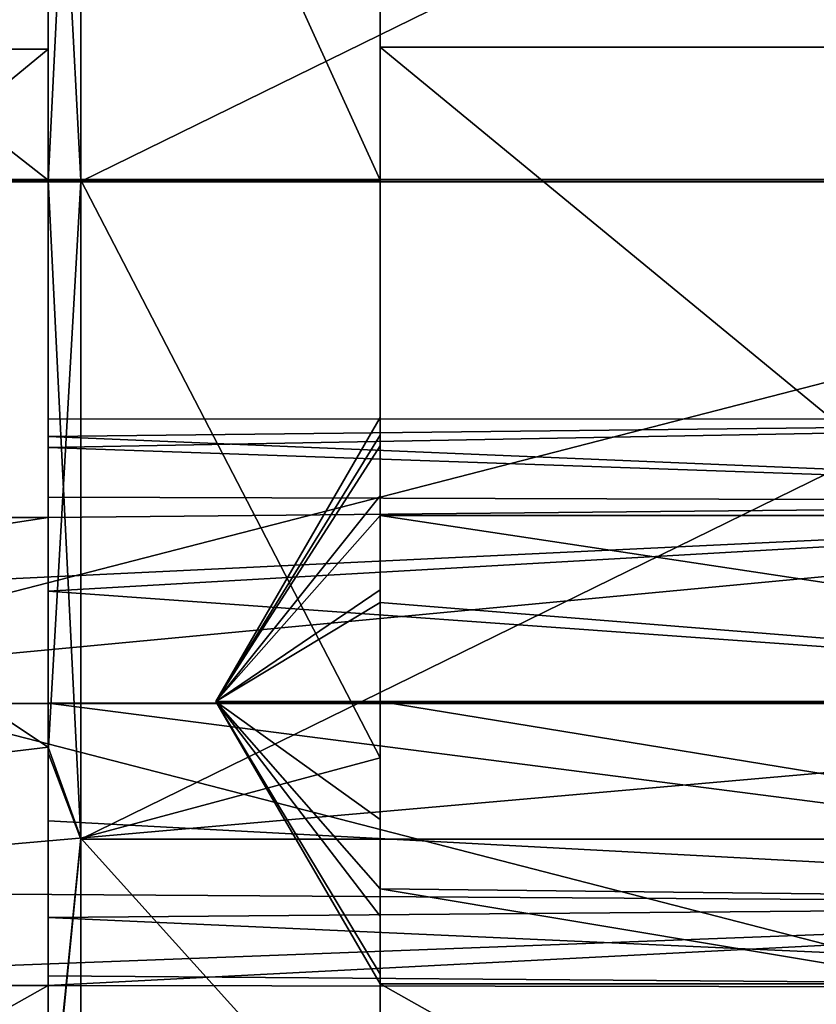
# Model space of a CAD drawing. Header units: millimetres. Extents: x -83 to 0, y -130 to 130.
# Tile 80 of 84: x -17 to -8, y 31 to 42. Entities that reach past the tile are written whole.
import ezdxf

# ---------------------------------------------------------------- set-up
doc = ezdxf.new("R2010")
doc.units = ezdxf.units.MM
doc.header["$LTSCALE"] = 65.185185
for name, color, linetype in [('102', 7, 'CONTINUOUS'), ('103', 7, 'CONTINUOUS'), ('104', 7, 'CONTINUOUS'), ('126', 7, 'CONTINUOUS'), ('130', 7, 'CONTINUOUS'), ('152', 7, 'CONTINUOUS'), ('153', 7, 'CONTINUOUS'), ('80', 7, 'CONTINUOUS'), ('81', 7, 'CONTINUOUS'), ('83', 7, 'CONTINUOUS'), ('84', 7, 'CONTINUOUS'), ('88', 7, 'CONTINUOUS'), ('89', 7, 'CONTINUOUS'), ('90', 7, 'CONTINUOUS'), ('91', 7, 'CONTINUOUS'), ('92', 7, 'CONTINUOUS'), ('93', 7, 'CONTINUOUS'), ('96', 7, 'CONTINUOUS'), ('97', 7, 'CONTINUOUS'), ('98', 7, 'CONTINUOUS')]:
    doc.layers.add(name, color=color, linetype=linetype)

msp = doc.modelspace()

# ---------------------------------------------------------------- linework, layer by layer
at = {"layer": '102', "color": 7, "linetype": 'CONTINUOUS', "true_color": 0xe0f2ff}
for points in [[(-16.5, 40.007, 12), (-25.5, 40.007, 12), (-25.5, 47.059, 9.704), (-16.5, 40.007, 12)], [(-16.5, 40.007, 12), (-25.5, 47.059, 9.704), (-16.5, 46.504, 10.085), (-16.5, 40.007, 12)]]:
    msp.add_3dface(points, dxfattribs=at)
at = {"layer": '103', "color": 7, "linetype": 'CONTINUOUS', "true_color": 0xe0f2ff}
for points in [[(-16.154, 40.007, 11.8), (-16.5, 46.504, 10.085), (-16.154, 46.942, 9.542), (-16.154, 40.007, 11.8)], [(-16.5, 44.957, -10.928), (-16.5, 39.993, -12), (-16.154, 46.93, -9.551), (-16.5, 44.957, -10.928)], [(-16.5, 39.993, -12), (-16.154, 39.993, -11.8), (-16.154, 46.93, -9.551), (-16.5, 39.993, -12)], [(-16.154, 40.007, 11.8), (-16.5, 40.007, 12), (-16.5, 46.504, 10.085), (-16.154, 40.007, 11.8)]]:
    msp.add_3dface(points, dxfattribs=at)
at = {"layer": '104', "color": 7, "linetype": 'CONTINUOUS', "true_color": 0xe0f2ff}
for points in [[(-13, 45.148, 10.618), (-13, 40.007, 11.8), (-16.154, 46.942, 9.542), (-13, 45.148, 10.618)], [(-13, 40.007, 11.8), (-16.154, 40.007, 11.8), (-16.154, 46.942, 9.542), (-13, 40.007, 11.8)], [(-16.154, 39.993, -11.8), (-2, 39.993, -11.8), (-2, 46.93, -9.551), (-16.154, 39.993, -11.8)], [(-16.154, 46.93, -9.551), (-16.154, 39.993, -11.8), (-2, 46.93, -9.551), (-16.154, 46.93, -9.551)]]:
    msp.add_3dface(points, dxfattribs=at)
at = {"layer": '126', "color": 7, "linetype": 'CONTINUOUS', "true_color": 0xe0f2ff}
for points in [[(-22.5, 31.518, -14.895), (-22.5, 28.141, -11.259), (-16.5, 31.518, -14.895), (-22.5, 31.518, -14.895)], [(-22.5, 28.141, -11.259), (-16.5, 28.141, -11.259), (-16.5, 31.518, -14.895), (-22.5, 28.141, -11.259)]]:
    msp.add_3dface(points, dxfattribs=at)
at = {"layer": '130', "color": 7, "linetype": 'CONTINUOUS', "true_color": 0xe0f2ff}
for points in [[(-13, 41.409, 16.292), (-13, 45.66, 13.733), (-7, 41.409, 16.292), (-13, 41.409, 16.292)], [(-13, 45.66, 13.733), (-7, 45.66, 13.733), (-7, 41.409, 16.292), (-13, 45.66, 13.733)], [(-13, 36.47, 16.773), (-13, 41.409, 16.292), (-7, 36.47, 16.773), (-13, 36.47, 16.773)], [(-13, 41.409, 16.292), (-7, 41.409, 16.292), (-7, 36.47, 16.773), (-13, 41.409, 16.292)]]:
    msp.add_3dface(points, dxfattribs=at)
at = {"layer": '152', "color": 7, "linetype": 'CONTINUOUS', "true_color": 0xe0f2ff}
for points in [[(-22.5, 45.643, -13.74), (-22.5, 41.389, -16.294), (-16.5, 45.643, -13.74), (-22.5, 45.643, -13.74)], [(-22.5, 41.389, -16.294), (-16.5, 41.389, -16.294), (-16.5, 45.643, -13.74), (-22.5, 41.389, -16.294)], [(-22.5, 41.389, -16.294), (-22.5, 36.45, -16.769), (-16.5, 41.389, -16.294), (-22.5, 41.389, -16.294)], [(-22.5, 36.45, -16.769), (-16.5, 36.45, -16.769), (-16.5, 41.389, -16.294), (-22.5, 36.45, -16.769)]]:
    msp.add_3dface(points, dxfattribs=at)
at = {"layer": '153', "color": 7, "linetype": 'CONTINUOUS', "true_color": 0xe0f2ff}
for points in [[(-13, 28.154, 11.274), (-13, 31.536, 14.905), (-7, 28.154, 11.274), (-13, 28.154, 11.274)], [(-13, 31.536, 14.905), (-7, 31.536, 14.905), (-7, 28.154, 11.274), (-13, 31.536, 14.905)]]:
    msp.add_3dface(points, dxfattribs=at)
at = {"layer": '80', "color": 7, "linetype": 'CONTINUOUS', "true_color": 0xe0f2ff}
for points in [[(0, 40.012, 20.35), (0, 50.186, 17.617), (-39.5, 40.012, 20.35), (0, 40.012, 20.35)], [(-39.5, 40.012, 20.35), (0, 50.186, 17.617), (-39.5, 50.186, 17.617), (-39.5, 40.012, 20.35)], [(0, 50.164, -17.63), (0, 39.988, -20.35), (-39.5, 50.164, -17.63), (0, 50.164, -17.63)], [(-39.5, 50.164, -17.63), (0, 39.988, -20.35), (-39.5, 39.988, -20.35), (-39.5, 50.164, -17.63)]]:
    msp.add_3dface(points, dxfattribs=at)
at = {"layer": '81', "color": 7, "linetype": 'CONTINUOUS', "true_color": 0xe0f2ff}
for points in [[(0, 40.012, 20.35), (-39.5, 40.012, 20.35), (-39.5, 29.836, 17.63), (0, 40.012, 20.35)], [(0, 29.836, 17.63), (0, 40.012, 20.35), (-39.5, 29.836, 17.63), (0, 29.836, 17.63)], [(-39.5, 39.988, -20.35), (0, 39.988, -20.35), (0, 29.814, -17.617), (-39.5, 39.988, -20.35)], [(-39.5, 39.988, -20.35), (0, 29.814, -17.617), (-39.5, 29.814, -17.617), (-39.5, 39.988, -20.35)]]:
    msp.add_3dface(points, dxfattribs=at)
at = {"layer": '83', "color": 7, "linetype": 'CONTINUOUS', "true_color": 0xe0f2ff}
for points in [[(-16.5, 45.643, -13.74), (-16.5, 41.389, -16.294), (-16.5, 44.957, -10.928), (-16.5, 45.643, -13.74)], [(-16.5, 41.389, -16.294), (-16.5, 39.993, -12), (-16.5, 44.957, -10.928), (-16.5, 41.389, -16.294)], [(-16.5, 37.187, -15.813), (-16.5, 39.993, -12), (-16.5, 41.389, -16.294), (-16.5, 37.187, -15.813)], [(-16.5, 36.45, -16.769), (-16.5, 37.187, -15.813), (-16.5, 41.389, -16.294), (-16.5, 36.45, -16.769)], [(-16.5, 33.969, -10.374), (-16.5, 39.993, -12), (-16.5, 34.493, -11.497), (-16.5, 33.969, -10.374)], [(-16.5, 34.493, -11.497), (-16.5, 39.993, -12), (-16.5, 35.675, -11.74), (-16.5, 34.493, -11.497)], [(-16.5, 35.675, -11.74), (-16.5, 39.993, -12), (-16.5, 36.665, -12.429), (-16.5, 35.675, -11.74)], [(-16.5, 36.665, -12.429), (-16.5, 39.993, -12), (-16.5, 37.304, -13.453), (-16.5, 36.665, -12.429)], [(-16.5, 37.304, -13.453), (-16.5, 39.993, -12), (-16.5, 37.488, -14.645), (-16.5, 37.304, -13.453)], [(-16.5, 37.488, -14.645), (-16.5, 39.993, -12), (-16.5, 37.187, -15.813), (-16.5, 37.488, -14.645)], [(-16.5, 33.253, -11.764), (-16.5, 33.969, -10.374), (-16.5, 34.493, -11.497), (-16.5, 33.253, -11.764)], [(-16.5, 29.576, -5.944), (-16.5, 33.969, -10.374), (-16.5, 32.234, -12.52), (-16.5, 29.576, -5.944)], [(-16.5, 32.234, -12.52), (-16.5, 33.969, -10.374), (-16.5, 33.253, -11.764), (-16.5, 32.234, -12.52)], [(-16.5, 31.619, -13.63), (-16.5, 29.576, -5.944), (-16.5, 32.234, -12.52), (-16.5, 31.619, -13.63)], [(-16.5, 31.518, -14.895), (-16.5, 29.576, -5.944), (-16.5, 31.619, -13.63), (-16.5, 31.518, -14.895)], [(-16.5, 28.141, -11.259), (-16.5, 29.576, -5.944), (-16.5, 31.518, -14.895), (-16.5, 28.141, -11.259)]]:
    msp.add_3dface(points, dxfattribs=at)
at = {"layer": '84', "color": 7, "linetype": 'CONTINUOUS', "true_color": 0xe0f2ff}
for points in [[(-13, 45.66, 13.733), (-13, 41.409, 16.292), (-13, 45.148, 10.618), (-13, 45.66, 13.733)], [(-13, 45.148, 10.618), (-13, 41.409, 16.292), (-13, 40.007, 11.8), (-13, 45.148, 10.618)], [(-13, 36.47, 16.773), (-13, 37.206, 15.817), (-13, 41.409, 16.292), (-13, 36.47, 16.773)], [(-13, 41.409, 16.292), (-13, 37.206, 15.817), (-13, 40.007, 11.8), (-13, 41.409, 16.292)], [(-13, 35.689, 11.745), (-13, 34.507, 11.503), (-13, 40.007, 11.8), (-13, 35.689, 11.745)], [(-13, 40.007, 11.8), (-13, 34.507, 11.503), (-13, 33.916, 10.111), (-13, 40.007, 11.8)], [(-13, 36.68, 12.433), (-13, 35.689, 11.745), (-13, 40.007, 11.8), (-13, 36.68, 12.433)], [(-13, 37.32, 13.456), (-13, 36.68, 12.433), (-13, 40.007, 11.8), (-13, 37.32, 13.456)], [(-13, 37.505, 14.648), (-13, 37.32, 13.456), (-13, 40.007, 11.8), (-13, 37.505, 14.648)], [(-13, 37.206, 15.817), (-13, 37.505, 14.648), (-13, 40.007, 11.8), (-13, 37.206, 15.817)], [(-13, 34.507, 11.503), (-13, 33.267, 11.772), (-13, 33.916, 10.111), (-13, 34.507, 11.503)], [(-13, 33.267, 11.772), (-13, 32.249, 12.53), (-13, 33.916, 10.111), (-13, 33.267, 11.772)], [(-13, 33.916, 10.111), (-13, 32.249, 12.53), (-13, 29.571, 5.521), (-13, 33.916, 10.111)], [(-13, 32.249, 12.53), (-13, 31.636, 13.64), (-13, 29.571, 5.521), (-13, 32.249, 12.53)], [(-13, 31.636, 13.64), (-13, 31.536, 14.905), (-13, 29.571, 5.521), (-13, 31.636, 13.64)], [(-13, 31.536, 14.905), (-13, 28.154, 11.274), (-13, 29.571, 5.521), (-13, 31.536, 14.905)]]:
    msp.add_3dface(points, dxfattribs=at)
at = {"layer": '88', "color": 7, "linetype": 'CONTINUOUS', "true_color": 0xe0f2ff}
for points in [[(-13, 34.511, 17.503), (-13, 32.535, 16.763), (-14.732, 34.509, 14.503), (-13, 34.511, 17.503)], [(-13, 31.536, 14.905), (-13, 31.636, 13.64), (-14.732, 34.509, 14.503), (-13, 31.536, 14.905)], [(-13, 32.535, 16.763), (-13, 31.536, 14.905), (-14.732, 34.509, 14.503), (-13, 32.535, 16.763)], [(-13, 31.636, 13.64), (-13, 32.249, 12.53), (-14.732, 34.509, 14.503), (-13, 31.636, 13.64)], [(-13, 32.249, 12.53), (-13, 33.267, 11.772), (-14.732, 34.509, 14.503), (-13, 32.249, 12.53)], [(-13, 33.267, 11.772), (-13, 34.507, 11.503), (-14.732, 34.509, 14.503), (-13, 33.267, 11.772)]]:
    msp.add_3dface(points, dxfattribs=at)
at = {"layer": '89', "color": 7, "linetype": 'CONTINUOUS', "true_color": 0xe0f2ff}
for points in [[(-13, 37.32, 13.456), (-13, 37.505, 14.648), (-14.732, 34.509, 14.503), (-13, 37.32, 13.456)], [(-13, 37.505, 14.648), (-13, 37.206, 15.817), (-14.732, 34.509, 14.503), (-13, 37.505, 14.648)], [(-13, 36.68, 12.433), (-13, 37.32, 13.456), (-14.732, 34.509, 14.503), (-13, 36.68, 12.433)], [(-13, 37.206, 15.817), (-13, 36.47, 16.773), (-14.732, 34.509, 14.503), (-13, 37.206, 15.817)], [(-13, 35.689, 11.745), (-13, 36.68, 12.433), (-14.732, 34.509, 14.503), (-13, 35.689, 11.745)], [(-14.732, 34.509, 14.503), (-13, 36.47, 16.773), (-13, 35.556, 17.315), (-14.732, 34.509, 14.503)], [(-13, 34.507, 11.503), (-13, 35.689, 11.745), (-14.732, 34.509, 14.503), (-13, 34.507, 11.503)], [(-13, 34.511, 17.503), (-14.732, 34.509, 14.503), (-13, 35.556, 17.315), (-13, 34.511, 17.503)]]:
    msp.add_3dface(points, dxfattribs=at)
at = {"layer": '90', "color": 7, "linetype": 'CONTINUOUS', "true_color": 0xe0f2ff}
for points in [[(-13, 32.535, 16.763), (-13, 34.511, 17.503), (0, 32.389, 16.626), (-13, 32.535, 16.763)], [(0, 32.389, 16.626), (-13, 34.511, 17.503), (0, 34.511, 17.503), (0, 32.389, 16.626)], [(-7, 31.536, 14.905), (-13, 31.536, 14.905), (-13, 32.535, 16.763), (-7, 31.536, 14.905)], [(-7, 31.536, 14.905), (-13, 32.535, 16.763), (0, 32.389, 16.626), (-7, 31.536, 14.905)]]:
    msp.add_3dface(points, dxfattribs=at)
at = {"layer": '91', "color": 7, "linetype": 'CONTINUOUS', "true_color": 0xe0f2ff}
for points in [[(-13, 36.47, 16.773), (-7, 36.47, 16.773), (0, 34.511, 17.503), (-13, 36.47, 16.773)], [(-13, 35.556, 17.315), (-13, 36.47, 16.773), (0, 34.511, 17.503), (-13, 35.556, 17.315)], [(-13, 34.511, 17.503), (-13, 35.556, 17.315), (0, 34.511, 17.503), (-13, 34.511, 17.503)]]:
    msp.add_3dface(points, dxfattribs=at)
at = {"layer": '92', "color": 7, "linetype": 'CONTINUOUS', "true_color": 0xe0f2ff}
for points in [[(-22.5, 34.489, -17.497), (-22.5, 32.515, -16.754), (0, 34.489, -17.497), (-22.5, 34.489, -17.497)], [(0, 34.489, -17.497), (-22.5, 32.515, -16.754), (0, 32.369, -16.617), (0, 34.489, -17.497)], [(-16.5, 33.253, -11.764), (-16.5, 34.493, -11.497), (0, 32.371, -12.374), (-16.5, 33.253, -11.764)], [(0, 32.371, -12.374), (-16.5, 34.493, -11.497), (0, 34.493, -11.497), (0, 32.371, -12.374)], [(-16.5, 32.234, -12.52), (-16.5, 33.253, -11.764), (0, 32.371, -12.374), (-16.5, 32.234, -12.52)], [(-22.5, 32.515, -16.754), (-22.5, 31.518, -14.895), (0, 32.369, -16.617), (-22.5, 32.515, -16.754)], [(-22.5, 31.518, -14.895), (-16.5, 31.518, -14.895), (0, 32.369, -16.617), (-22.5, 31.518, -14.895)], [(0, 31.491, -14.495), (-16.5, 32.234, -12.52), (0, 32.371, -12.374), (0, 31.491, -14.495)], [(0, 32.369, -16.617), (-16.5, 31.518, -14.895), (0, 31.491, -14.495), (0, 32.369, -16.617)], [(-16.5, 31.619, -13.63), (-16.5, 32.234, -12.52), (0, 31.491, -14.495), (-16.5, 31.619, -13.63)], [(-16.5, 31.518, -14.895), (-16.5, 31.619, -13.63), (0, 31.491, -14.495), (-16.5, 31.518, -14.895)]]:
    msp.add_3dface(points, dxfattribs=at)
at = {"layer": '93', "color": 7, "linetype": 'CONTINUOUS', "true_color": 0xe0f2ff}
for points in [[(-16.5, 37.304, -13.453), (-16.5, 37.488, -14.645), (0, 37.491, -14.498), (-16.5, 37.304, -13.453)], [(0, 36.614, -12.377), (-16.5, 37.304, -13.453), (0, 37.491, -14.498), (0, 36.614, -12.377)], [(-16.5, 37.488, -14.645), (-16.5, 37.187, -15.813), (0, 37.491, -14.498), (-16.5, 37.488, -14.645)], [(0, 37.491, -14.498), (-16.5, 37.187, -15.813), (0, 36.611, -16.619), (0, 37.491, -14.498)], [(-16.5, 36.665, -12.429), (-16.5, 37.304, -13.453), (0, 36.614, -12.377), (-16.5, 36.665, -12.429)], [(-16.5, 37.187, -15.813), (-16.5, 36.45, -16.769), (0, 36.611, -16.619), (-16.5, 37.187, -15.813)], [(-16.5, 35.675, -11.74), (-16.5, 36.665, -12.429), (0, 36.614, -12.377), (-16.5, 35.675, -11.74)], [(-16.5, 36.45, -16.769), (-22.5, 35.535, -17.309), (0, 36.611, -16.619), (-16.5, 36.45, -16.769)], [(-22.5, 35.535, -17.309), (-22.5, 34.489, -17.497), (0, 36.611, -16.619), (-22.5, 35.535, -17.309)], [(-22.5, 34.489, -17.497), (0, 34.489, -17.497), (0, 36.611, -16.619), (-22.5, 34.489, -17.497)], [(0, 34.493, -11.497), (-16.5, 35.675, -11.74), (0, 36.614, -12.377), (0, 34.493, -11.497)], [(-16.5, 36.45, -16.769), (-22.5, 36.45, -16.769), (-22.5, 35.535, -17.309), (-16.5, 36.45, -16.769)], [(-16.5, 34.493, -11.497), (-16.5, 35.675, -11.74), (0, 34.493, -11.497), (-16.5, 34.493, -11.497)]]:
    msp.add_3dface(points, dxfattribs=at)
at = {"layer": '96', "color": 7, "linetype": 'CONTINUOUS', "true_color": 0xe0f2ff}
for points in [[(-16.5, 40.007, 12), (-16.5, 34.031, 10.41), (-25.5, 40.007, 12), (-16.5, 40.007, 12)], [(-25.5, 40.007, 12), (-16.5, 34.031, 10.41), (-25.5, 32.952, 9.712), (-25.5, 40.007, 12)], [(-16.5, 34.031, 10.41), (-16.5, 29.64, 6.056), (-25.5, 32.952, 9.712), (-16.5, 34.031, 10.41)], [(-25.5, 32.952, 9.712), (-16.5, 29.64, 6.056), (-25.5, 28.59, 3.715), (-25.5, 32.952, 9.712)]]:
    msp.add_3dface(points, dxfattribs=at)
at = {"layer": '97', "color": 7, "linetype": 'CONTINUOUS', "true_color": 0xe0f2ff}
for points in [[(-16.5, 34.031, 10.41), (-16.5, 40.007, 12), (-16.154, 33.07, 9.551), (-16.5, 34.031, 10.41)], [(-16.154, 33.07, 9.551), (-16.5, 40.007, 12), (-16.154, 40.007, 11.8), (-16.154, 33.07, 9.551)], [(-16.5, 39.993, -12), (-16.5, 33.969, -10.374), (-16.154, 39.993, -11.8), (-16.5, 39.993, -12)], [(-16.154, 39.993, -11.8), (-16.5, 33.969, -10.374), (-16.154, 33.058, -9.542), (-16.154, 39.993, -11.8)], [(-16.5, 29.64, 6.056), (-16.5, 34.031, 10.41), (-16.154, 33.07, 9.551), (-16.5, 29.64, 6.056)], [(-16.5, 33.969, -10.374), (-16.5, 29.576, -5.944), (-16.154, 33.058, -9.542), (-16.5, 33.969, -10.374)], [(-16.154, 28.78, 3.653), (-16.5, 29.64, 6.056), (-16.154, 33.07, 9.551), (-16.154, 28.78, 3.653)], [(-16.154, 33.058, -9.542), (-16.5, 29.576, -5.944), (-16.154, 28.775, -3.64), (-16.154, 33.058, -9.542)]]:
    msp.add_3dface(points, dxfattribs=at)
at = {"layer": '98', "color": 7, "linetype": 'CONTINUOUS', "true_color": 0xe0f2ff}
for points in [[(-13, 40.007, 11.8), (-13, 33.916, 10.111), (-16.154, 40.007, 11.8), (-13, 40.007, 11.8)], [(-13, 33.916, 10.111), (-16.154, 33.07, 9.551), (-16.154, 40.007, 11.8), (-13, 33.916, 10.111)], [(-16.154, 39.993, -11.8), (-16.154, 33.058, -9.542), (-2, 39.993, -11.8), (-16.154, 39.993, -11.8)], [(-2, 39.993, -11.8), (-16.154, 33.058, -9.542), (-2, 33.058, -9.542), (-2, 39.993, -11.8)], [(-13, 33.916, 10.111), (-13, 29.571, 5.521), (-16.154, 33.07, 9.551), (-13, 33.916, 10.111)], [(-13, 29.571, 5.521), (-16.154, 28.78, 3.653), (-16.154, 33.07, 9.551), (-13, 29.571, 5.521)], [(-16.154, 33.058, -9.542), (-16.154, 28.775, -3.64), (-2, 33.058, -9.542), (-16.154, 33.058, -9.542)], [(-2, 33.058, -9.542), (-16.154, 28.775, -3.64), (-2, 28.775, -3.64), (-2, 33.058, -9.542)]]:
    msp.add_3dface(points, dxfattribs=at)

doc.saveas('drawing.dxf')
